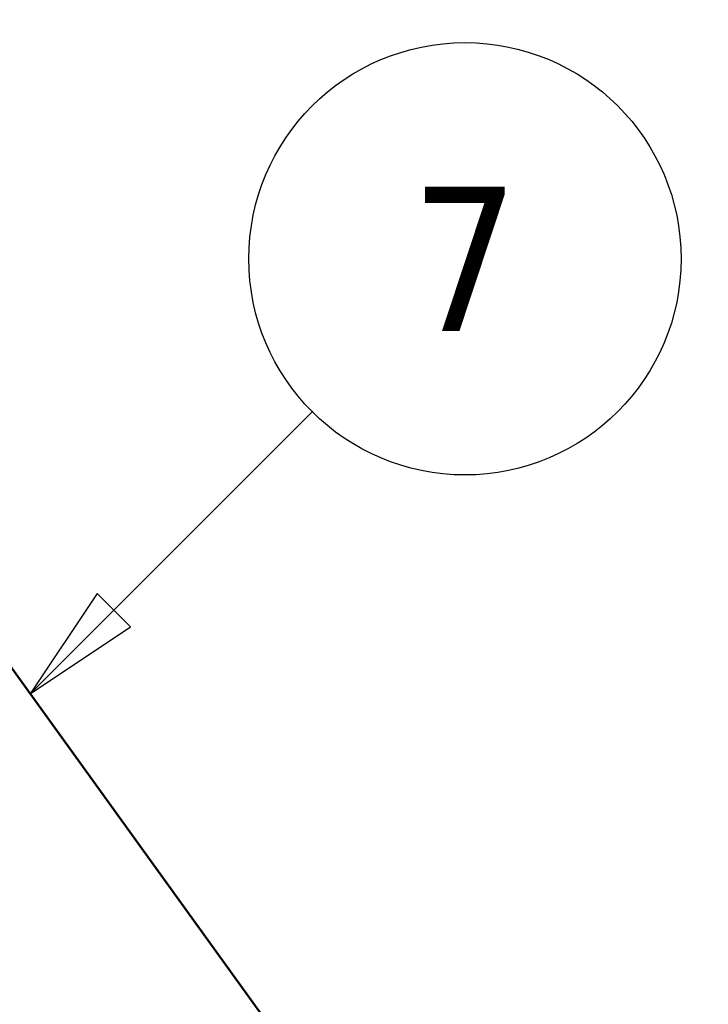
# Model space of a CAD drawing. Header units: feet. Extents: x -744 to -375, y 205 to 389.
# Tile 37 of 40: x -427.91 to -424.54, y 338.05 to 342.87. Entities that reach past the tile are written whole.
import ezdxf

# ---------------------------------------------------------------- set-up
doc = ezdxf.new("R2010")
doc.units = ezdxf.units.FT
doc.header["$MEASUREMENT"] = 0
doc.layers.add('Symbol (ANSI)', color=7, linetype='Continuous', lineweight=25)
doc.layers.add('Visible (ANSI)', color=7, linetype='Continuous', lineweight=50)
doc.styles.add('Note Text (ANSI)', font='tahoma.ttf')
doc.dimstyles.new('Default (ANSI)$7', dxfattribs={"dimscale": 5.882353, "dimtxt": 0.12, "dimasz": 0.098425, "dimexe": 0.125, "dimexo": 0.0625, "dimgap": 0.031496, "dimtad": 0, "dimtih": 1, "dimtoh": 1, "dimdec": 3, "dimrnd": 1e-08, "dimzin": 3, "dimdsep": 46, "dimlunit": 5, "dimtxsty": 'Note Text (ANSI)', "dimcen": 0.09, "dimdle": 0.393701, "dimclrd": 256, "dimclre": 256, "dimclrt": 256, "dimadec": 0, "dimazin": 1, "dimtfac": 1, "dimtofl": 0, "dimtmove": 0, "dimatfit": 3, "dimfxl": 1, "dimfrac": 2, "dimtolj": 1, "dimtzin": 4, "dimlwd": -1, "dimlwe": -1, "dimarcsym": 0})

# ---------------------------------------------------------------- blocks, each defined once
blk = doc.blocks.new('Balloon87')
at = {"layer": 'Symbol (ANSI)'}
for p, q in [((14.83874, 9.85862), (15.00449, 10.02437)), ((14.82482, 9.87254), (14.76914, 9.78902)), ((14.85265, 9.8447), (14.82482, 9.87254)), ((14.83874, 9.85862), (14.76914, 9.78902)), ((14.76914, 9.78902), (14.85265, 9.8447))]:
    blk.add_line(p, q, dxfattribs=at)
at = {"layer": 'Symbol (ANSI)', "flags": 128}
blk.add_lwpolyline([(14.82482, 9.87254), (14.76914, 9.78902), (14.85265, 9.8447), (14.82482, 9.87254)], dxfattribs=at)
at = {"layer": 'Symbol (ANSI)'}
blk.add_circle((15.13128, 10.15117), 0.18, dxfattribs=at)
blk.add_solid([(14.82482, 9.87254), (14.76914, 9.78902), (14.85265, 9.8447), (14.82482, 9.87254)], dxfattribs=at)
at = {"layer": 'Symbol (ANSI)', "insert": (15.13128, 10.15117), "char_height": 0.12, "attachment_point": 5, "style": 'Note Text (ANSI)'}
blk.add_mtext('7', dxfattribs=at)

msp = doc.modelspace()

# ---------------------------------------------------------------- linework, layer by layer
at = {"layer": 'Visible (ANSI)', "color": 3}
msp.add_line((-426.48423, 337.65961), (-428.06712, 339.85258), dxfattribs=at)

# ---------------------------------------------------------------- block references
at = {"layer": 'Symbol (ANSI)', "color": 2, "xscale": 5.88235294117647, "yscale": 5.88235294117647, "zscale": 5.88235294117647}
msp.add_blockref('Balloon87', (-514.74035, 281.98742), dxfattribs=at)

# ---------------------------------------------------------------- leaders
at = {"layer": 'Symbol (ANSI)', "color": 2, "annotation_type": 0, "has_hookline": 1, "hookline_direction": 0, "text_width": 12.96377}
msp.add_leader([(-438.23299, 338.80762), (-433.52184, 353.18031), (-432.94287, 353.18031)], dimstyle='Default (ANSI)$7', override={"dimtad": 0}, dxfattribs=at)

doc.saveas('drawing.dxf')
